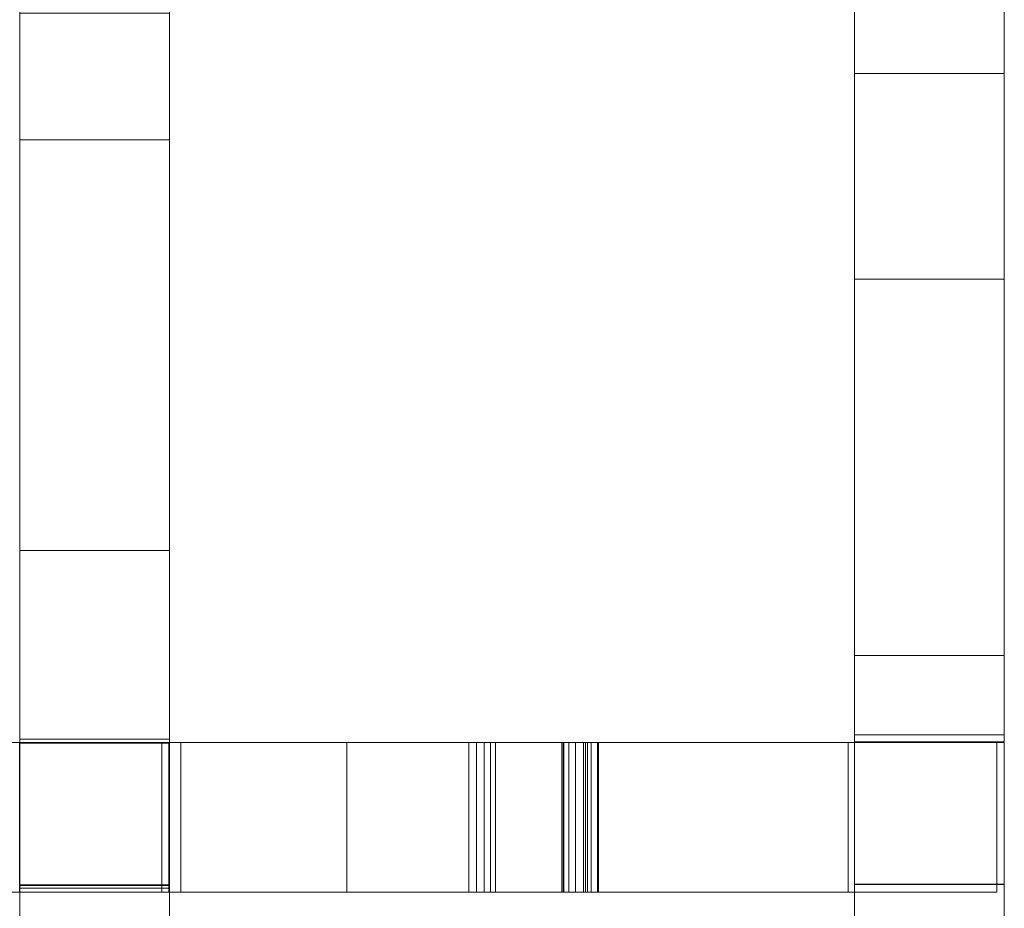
# Model space of a CAD drawing. Header units: millimetres. Extents: x -211 to 218, y -248 to 286.
# Tile 65 of 214: x 168 to 208, y -74 to -38. Entities that reach past the tile are written whole.
import ezdxf

# ---------------------------------------------------------------- set-up
doc = ezdxf.new("R2010")
doc.units = ezdxf.units.MM
doc.header["$LTSCALE"] = 25.4
doc.layers.add('None', color=7, linetype='Continuous', lineweight=9)

msp = doc.modelspace()

# ---------------------------------------------------------------- linework, layer by layer
at = {"layer": 'None', "color": 7, "linetype": 'Continuous', "lineweight": 9}
for points, invisible_edges in [([(174.176, -67.095, 4.018), (174.176, 78.7, 17.342), (174.176, 74.795, 17.058)], 9), ([(174.176, 78.7, 17.342), (174.176, -67.095, 4.018), (174.176, -37.739, 1.363)], 11), ([(174.176, 74.795, 17.058), (174.176, 69.979, 16.909), (174.176, -67.095, 4.018)], 10), ([(174.176, 69.979, 16.909), (174.176, -172.261, 11.813), (174.176, -142.908, 9.221), (174.176, -137.208, 9.236)], 11), ([(174.176, -137.208, 9.236), (174.176, -107.85, 6.623), (174.176, -102.15, 6.638), (174.176, 69.979, 16.909)], 13), ([(174.176, -102.15, 6.638), (174.176, -72.795, 4.004), (174.176, -67.095, 4.018), (174.176, 69.979, 16.909)], 13), ([(174.176, -177.961, 11.798), (174.176, -172.261, 11.813), (174.176, 69.979, 16.909), (174.176, 63.575, 16.87)], 10), ([(174.176, -177.961, 11.798), (174.176, 63.575, 16.87), (174.176, 58.046, 16.994)], 9), ([(174.176, -177.961, 11.798), (174.176, 58.046, 16.994), (174.176, 51.231, 17.159)], 9), ([(174.176, -177.961, 11.798), (174.176, 51.231, 17.159), (174.176, 45.362, 17.298), (174.176, 40.2, 17.414)], 9), ([(174.176, 40.2, 17.414), (174.176, 35.744, 17.509), (174.176, -177.961, 11.798)], 10), ([(174.176, 35.744, 17.509), (174.176, 31.995, 17.58), (174.176, -177.961, 11.798)], 10), ([(174.176, 31.995, 17.58), (174.176, 25.615, 17.716), (174.176, -177.961, 11.798)], 10), ([(174.176, -177.961, 11.798), (174.176, 25.615, 17.716), (174.176, 17.794, 17.923)], 9), ([(174.176, 17.794, 17.923), (174.176, 8.535, 18.198), (174.176, -177.961, 11.798)], 10), ([(174.176, -177.961, 11.798), (174.176, 8.535, 18.198), (174.176, -2.166, 18.546)], 9), ([(174.176, -2.166, 18.546), (174.176, -14.306, 18.961), (174.176, -177.961, 11.798)], 10), ([(174.176, -177.961, 11.798), (174.176, -14.306, 18.961), (174.176, -27.885, 19.446)], 9), ([(168.176, -32.039, 1.378), (168.176, -37.739, 1.363), (168.176, -42.906, 20.003), (168.176, -27.885, 19.446)], 10), ([(174.176, -177.961, 11.798), (174.176, -27.885, 19.446), (174.176, -42.906, 20.003)], 9), ([(201.613, -35.115, 4.979), (201.613, -32.467, 0.898), (201.613, -34.622, -0.501), (201.613, -40.254, -0.338)], 11), ([(207.613, -40.254, -0.338), (207.613, -34.622, -0.501), (207.613, -32.467, 0.898), (207.613, -35.115, 4.979)], 14), ([(201.613, -37.71, 19.007), (201.613, -44.252, 19.063), (201.613, -33.081, 26.31)], 11), ([(201.613, -33.081, 26.31), (201.613, -44.252, 19.063), (201.613, -45.9, 21.604), (201.613, -38.642, 26.313)], 7), ([(207.613, -38.642, 26.313), (207.613, -33.081, 26.31), (201.613, -33.081, 26.31), (201.613, -38.642, 26.313)], 10), ([(207.613, -33.081, 26.31), (207.613, -44.252, 19.063), (207.613, -37.71, 19.007)], 11), ([(207.613, -38.642, 26.313), (207.613, -45.9, 21.604), (207.613, -44.252, 19.063), (207.613, -33.081, 26.31)], 7), ([(207.613, -34.622, -0.501), (207.613, -40.254, -0.338), (201.613, -40.254, -0.338), (201.613, -34.622, -0.501)], 8), ([(201.613, -37.688, 9.044), (201.613, -35.115, 4.979), (201.613, -38.184, 9.71)], 11), ([(201.613, -52.976, 0.114), (201.613, -38.184, 9.71), (201.613, -35.115, 4.979), (201.613, -43.151, -0.235)], 7), ([(201.613, -40.254, -0.338), (201.613, -43.151, -0.235), (201.613, -35.115, 4.979)], 10), ([(207.613, -35.115, 4.979), (207.613, -43.151, -0.235), (207.613, -40.254, -0.338)], 9), ([(207.613, -38.184, 9.71), (207.613, -35.115, 4.979), (207.613, -37.688, 9.044)], 11), ([(207.613, -43.151, -0.235), (207.613, -35.115, 4.979), (207.613, -38.184, 9.71), (207.613, -52.976, 0.114)], 7), ([(168.176, -66.937, -6.898), (168.176, -67.095, 4.018), (168.176, -42.906, 20.003), (168.176, -37.739, 1.363)], 15), ([(168.176, -37.739, 1.363), (168.176, -37.841, -9.078), (168.176, -66.937, -6.898)], 9), ([(174.176, -37.739, 1.363), (174.176, -67.095, 4.018), (174.176, -66.937, -6.898), (174.176, -37.841, -9.078)], 11), ([(201.613, -38.184, 9.71), (201.613, -37.69, 10.031), (201.613, -37.688, 9.044)], 9), ([(201.613, -37.71, 19.007), (201.613, -37.69, 10.031), (201.613, -38.184, 9.71), (201.613, -44.252, 19.063)], 14), ([(207.613, -37.688, 9.044), (207.613, -37.69, 10.031), (207.613, -38.184, 9.71)], 10), ([(207.613, -44.252, 19.063), (207.613, -38.184, 9.71), (207.613, -37.69, 10.031), (207.613, -37.71, 19.007)], 11), ([(201.613, -38.184, 9.71), (201.613, -43.293, 12.555), (201.613, -42.962, 12.663)], 9), ([(201.613, -38.184, 9.71), (201.613, -42.146, 13.3), (201.613, -41.961, 13.595)], 9), ([(201.613, -38.184, 9.71), (201.613, -42.654, 12.826), (201.613, -42.379, 13.041)], 9), ([(201.613, -38.184, 9.71), (201.613, -52.976, 0.114), (201.613, -43.639, 12.507), (201.613, -43.293, 12.555)], 11), ([(201.613, -42.379, 13.041), (201.613, -42.146, 13.3), (201.613, -38.184, 9.71)], 10), ([(201.613, -38.184, 9.71), (201.613, -41.83, 13.918), (201.613, -41.758, 14.259)], 9), ([(201.613, -42.962, 12.663), (201.613, -42.654, 12.826), (201.613, -38.184, 9.71)], 10), ([(201.613, -41.961, 13.595), (201.613, -41.83, 13.918), (201.613, -38.184, 9.71)], 10), ([(201.613, -38.184, 9.71), (201.613, -41.901, 15.285), (201.613, -42.065, 15.592)], 9), ([(201.613, -42.065, 15.592), (201.613, -44.252, 19.063), (201.613, -38.184, 9.71)], 11), ([(201.613, -38.184, 9.71), (201.613, -41.745, 14.608), (201.613, -41.794, 14.953)], 9), ([(201.613, -41.758, 14.259), (201.613, -41.745, 14.608), (201.613, -38.184, 9.71)], 10), ([(201.613, -41.794, 14.953), (201.613, -41.901, 15.285), (201.613, -38.184, 9.71)], 10), ([(207.613, -38.184, 9.71), (207.613, -42.654, 12.826), (207.613, -42.962, 12.663)], 9), ([(207.613, -38.184, 9.71), (207.613, -42.146, 13.3), (207.613, -42.379, 13.041)], 9), ([(207.613, -38.184, 9.71), (207.613, -41.83, 13.918), (207.613, -41.961, 13.595)], 9), ([(207.613, -38.184, 9.71), (207.613, -44.252, 19.063), (207.613, -42.065, 15.592)], 11), ([(207.613, -42.962, 12.663), (207.613, -43.293, 12.555), (207.613, -38.184, 9.71)], 10), ([(207.613, -41.961, 13.595), (207.613, -42.146, 13.3), (207.613, -38.184, 9.71)], 10), ([(207.613, -42.379, 13.041), (207.613, -42.654, 12.826), (207.613, -38.184, 9.71)], 10), ([(207.613, -38.184, 9.71), (207.613, -41.745, 14.608), (207.613, -41.758, 14.259)], 9), ([(207.613, -41.758, 14.259), (207.613, -41.83, 13.918), (207.613, -38.184, 9.71)], 10), ([(207.613, -38.184, 9.71), (207.613, -41.901, 15.285), (207.613, -41.794, 14.953)], 9), ([(207.613, -41.794, 14.953), (207.613, -41.745, 14.608), (207.613, -38.184, 9.71)], 10), ([(207.613, -42.065, 15.592), (207.613, -41.901, 15.285), (207.613, -38.184, 9.71)], 10), ([(207.613, -43.293, 12.555), (207.613, -43.639, 12.507), (207.613, -52.976, 0.114), (207.613, -38.184, 9.71)], 14), ([(201.613, -48.494, 26.317), (201.613, -38.642, 26.313), (201.613, -45.9, 21.604)], 10), ([(201.613, -38.642, 26.313), (201.613, -48.494, 26.317), (207.613, -48.494, 26.317), (207.613, -38.642, 26.313)], 8), ([(207.613, -45.9, 21.604), (207.613, -38.642, 26.313), (207.613, -48.494, 26.317)], 9), ([(201.613, -43.151, -0.235), (201.613, -40.254, -0.338), (207.613, -40.254, -0.338), (207.613, -43.151, -0.235)], 8), ([(201.613, -41.745, 14.608), (207.613, -41.745, 14.608), (207.613, -41.794, 14.953), (201.613, -41.794, 14.953)], 5), ([(201.613, -41.758, 14.259), (207.613, -41.758, 14.259), (207.613, -41.745, 14.608), (201.613, -41.745, 14.608)], 5), ([(201.613, -41.83, 13.918), (207.613, -41.83, 13.918), (207.613, -41.758, 14.259), (201.613, -41.758, 14.259)], 5), ([(201.613, -41.794, 14.953), (207.613, -41.794, 14.953), (207.613, -41.901, 15.285), (201.613, -41.901, 15.285)], 5), ([(201.613, -41.961, 13.595), (207.613, -41.961, 13.595), (207.613, -41.83, 13.918), (201.613, -41.83, 13.918)], 5), ([(201.613, -41.901, 15.285), (207.613, -41.901, 15.285), (207.613, -42.065, 15.592), (201.613, -42.065, 15.592)], 5), ([(201.613, -42.146, 13.3), (207.613, -42.146, 13.3), (207.613, -41.961, 13.595), (201.613, -41.961, 13.595)], 5), ([(201.613, -42.065, 15.592), (201.613, -42.279, 15.867), (201.613, -44.252, 19.063)], 10), ([(201.613, -42.065, 15.592), (207.613, -42.065, 15.592), (207.613, -42.279, 15.867), (201.613, -42.279, 15.867)], 5), ([(201.613, -42.379, 13.041), (207.613, -42.379, 13.041), (207.613, -42.146, 13.3), (201.613, -42.146, 13.3)], 5), ([(207.613, -44.252, 19.063), (207.613, -42.279, 15.867), (207.613, -42.065, 15.592)], 9), ([(201.613, -44.252, 19.063), (201.613, -42.279, 15.867), (201.613, -42.538, 16.101)], 9), ([(201.613, -42.279, 15.867), (207.613, -42.279, 15.867), (207.613, -42.538, 16.101), (201.613, -42.538, 16.101)], 5), ([(201.613, -42.654, 12.826), (207.613, -42.654, 12.826), (207.613, -42.379, 13.041), (201.613, -42.379, 13.041)], 5), ([(201.613, -44.252, 19.063), (201.613, -42.538, 16.101), (201.613, -42.834, 16.285)], 9), ([(201.613, -42.538, 16.101), (207.613, -42.538, 16.101), (207.613, -42.834, 16.285), (201.613, -42.834, 16.285)], 5), ([(207.613, -42.538, 16.101), (207.613, -42.279, 15.867), (207.613, -44.252, 19.063)], 10), ([(207.613, -42.834, 16.285), (207.613, -42.538, 16.101), (207.613, -44.252, 19.063)], 10), ([(168.176, -59.364, 20.629), (168.176, -42.906, 20.003), (168.176, -67.095, 4.018)], 10), ([(174.176, -177.961, 11.798), (174.176, -42.906, 20.003), (174.176, -59.364, 20.629)], 9), ([(201.613, -42.962, 12.663), (207.613, -42.962, 12.663), (207.613, -42.654, 12.826), (201.613, -42.654, 12.826)], 5), ([(201.613, -42.834, 16.285), (201.613, -43.157, 16.416), (201.613, -44.252, 19.063)], 10), ([(201.613, -42.834, 16.285), (207.613, -42.834, 16.285), (207.613, -43.157, 16.416), (201.613, -43.157, 16.416)], 5), ([(201.613, -43.293, 12.555), (207.613, -43.293, 12.555), (207.613, -42.962, 12.663), (201.613, -42.962, 12.663)], 5), ([(207.613, -44.252, 19.063), (207.613, -43.157, 16.416), (207.613, -42.834, 16.285)], 9), ([(207.613, -43.151, -0.235), (207.613, -52.976, 0.114), (201.613, -52.976, 0.114), (201.613, -43.151, -0.235)], 10), ([(201.613, -44.252, 19.063), (201.613, -43.157, 16.416), (201.613, -43.498, 16.489)], 9), ([(201.613, -43.157, 16.416), (207.613, -43.157, 16.416), (207.613, -43.498, 16.489), (201.613, -43.498, 16.489)], 5), ([(201.613, -43.639, 12.507), (207.613, -43.639, 12.507), (207.613, -43.293, 12.555), (201.613, -43.293, 12.555)], 5), ([(207.613, -43.498, 16.489), (207.613, -43.157, 16.416), (207.613, -44.252, 19.063)], 10), ([(201.613, -43.498, 16.489), (201.613, -43.846, 16.501), (201.613, -44.252, 19.063)], 10), ([(201.613, -43.498, 16.489), (207.613, -43.498, 16.489), (207.613, -43.846, 16.501), (201.613, -43.846, 16.501)], 5), ([(201.613, -43.987, 12.519), (201.613, -43.639, 12.507), (201.613, -52.976, 0.114)], 10), ([(201.613, -43.987, 12.519), (207.613, -43.987, 12.519), (207.613, -43.639, 12.507), (201.613, -43.639, 12.507)], 5), ([(207.613, -44.252, 19.063), (207.613, -43.846, 16.501), (207.613, -43.498, 16.489)], 9), ([(207.613, -52.976, 0.114), (207.613, -43.639, 12.507), (207.613, -43.987, 12.519)], 9), ([(201.613, -44.252, 19.063), (201.613, -43.846, 16.501), (201.613, -44.192, 16.453)], 9), ([(201.613, -43.846, 16.501), (207.613, -43.846, 16.501), (207.613, -44.192, 16.453), (201.613, -44.192, 16.453)], 5), ([(201.613, -52.976, 0.114), (201.613, -44.328, 12.592), (201.613, -43.987, 12.519)], 9), ([(201.613, -44.328, 12.592), (207.613, -44.328, 12.592), (207.613, -43.987, 12.519), (201.613, -43.987, 12.519)], 5), ([(207.613, -44.192, 16.453), (207.613, -43.846, 16.501), (207.613, -44.252, 19.063)], 10), ([(207.613, -43.987, 12.519), (207.613, -44.328, 12.592), (207.613, -52.976, 0.114)], 10), ([(201.613, -44.252, 19.063), (201.613, -44.192, 16.453), (201.613, -44.523, 16.345)], 9), ([(201.613, -44.192, 16.453), (207.613, -44.192, 16.453), (207.613, -44.523, 16.345), (201.613, -44.523, 16.345)], 5), ([(201.613, -44.252, 19.063), (201.613, -44.831, 16.182), (201.613, -45.106, 15.967)], 9), ([(201.613, -45.106, 15.967), (201.613, -45.339, 15.708), (201.613, -59.923, 8.896), (201.613, -44.252, 19.063)], 14), ([(201.613, -44.523, 16.345), (201.613, -44.831, 16.182), (201.613, -44.252, 19.063)], 10), ([(201.613, -44.252, 19.063), (201.613, -59.923, 8.896), (201.613, -61.571, 11.437), (201.613, -45.9, 21.604)], 15), ([(201.613, -52.976, 0.114), (201.613, -44.651, 12.722), (201.613, -44.328, 12.592)], 9), ([(201.613, -44.651, 12.722), (207.613, -44.651, 12.722), (207.613, -44.328, 12.592), (201.613, -44.328, 12.592)], 5), ([(201.613, -44.523, 16.345), (207.613, -44.523, 16.345), (207.613, -44.831, 16.182), (201.613, -44.831, 16.182)], 5), ([(207.613, -44.523, 16.345), (207.613, -44.192, 16.453), (207.613, -44.252, 19.063)], 10), ([(207.613, -44.252, 19.063), (207.613, -44.831, 16.182), (207.613, -44.523, 16.345)], 9), ([(207.613, -44.252, 19.063), (207.613, -59.923, 8.896), (207.613, -45.339, 15.708), (207.613, -45.106, 15.967)], 11), ([(207.613, -45.106, 15.967), (207.613, -44.831, 16.182), (207.613, -44.252, 19.063)], 10), ([(207.613, -45.9, 21.604), (207.613, -61.571, 11.437), (207.613, -59.923, 8.896), (207.613, -44.252, 19.063)], 15), ([(207.613, -44.328, 12.592), (207.613, -44.651, 12.722), (207.613, -52.976, 0.114)], 10), ([(201.613, -52.976, 0.114), (201.613, -54.254, 0.159), (201.613, -44.947, 12.907), (201.613, -44.651, 12.722)], 10), ([(201.613, -44.947, 12.907), (207.613, -44.947, 12.907), (207.613, -44.651, 12.722), (201.613, -44.651, 12.722)], 5), ([(201.613, -44.831, 16.182), (207.613, -44.831, 16.182), (207.613, -45.106, 15.967), (201.613, -45.106, 15.967)], 5), ([(201.613, -45.206, 13.141), (201.613, -44.947, 12.907), (201.613, -54.254, 0.159)], 10), ([(201.613, -45.206, 13.141), (207.613, -45.206, 13.141), (207.613, -44.947, 12.907), (201.613, -44.947, 12.907)], 5), ([(207.613, -44.651, 12.722), (207.613, -44.947, 12.907), (207.613, -54.254, 0.159), (207.613, -52.976, 0.114)], 10), ([(207.613, -54.254, 0.159), (207.613, -44.947, 12.907), (207.613, -45.206, 13.141)], 9), ([(201.613, -45.106, 15.967), (207.613, -45.106, 15.967), (207.613, -45.339, 15.708), (201.613, -45.339, 15.708)], 5), ([(201.613, -54.254, 0.159), (201.613, -59.923, 8.896), (201.613, -45.42, 13.415), (201.613, -45.206, 13.141)], 11), ([(201.613, -45.42, 13.415), (207.613, -45.42, 13.415), (207.613, -45.206, 13.141), (201.613, -45.206, 13.141)], 5), ([(201.613, -59.923, 8.896), (201.613, -45.339, 15.708), (201.613, -45.524, 15.413)], 9), ([(201.613, -45.339, 15.708), (207.613, -45.339, 15.708), (207.613, -45.524, 15.413), (201.613, -45.524, 15.413)], 5), ([(207.613, -45.206, 13.141), (207.613, -45.42, 13.415), (207.613, -59.923, 8.896), (207.613, -54.254, 0.159)], 14), ([(207.613, -45.524, 15.413), (207.613, -45.339, 15.708), (207.613, -59.923, 8.896)], 10), ([(201.613, -45.584, 13.723), (201.613, -45.42, 13.415), (201.613, -59.923, 8.896)], 10), ([(201.613, -45.584, 13.723), (207.613, -45.584, 13.723), (207.613, -45.42, 13.415), (201.613, -45.42, 13.415)], 5), ([(201.613, -45.524, 15.413), (201.613, -45.655, 15.089), (201.613, -59.923, 8.896)], 10), ([(201.613, -45.524, 15.413), (207.613, -45.524, 15.413), (207.613, -45.655, 15.089), (201.613, -45.655, 15.089)], 5), ([(201.613, -45.691, 14.055), (201.613, -45.584, 13.723), (201.613, -59.923, 8.896)], 10), ([(201.613, -45.691, 14.055), (207.613, -45.691, 14.055), (207.613, -45.584, 13.723), (201.613, -45.584, 13.723)], 5), ([(201.613, -59.923, 8.896), (201.613, -45.655, 15.089), (201.613, -45.727, 14.748)], 9), ([(201.613, -45.655, 15.089), (207.613, -45.655, 15.089), (207.613, -45.727, 14.748), (201.613, -45.727, 14.748)], 5), ([(201.613, -59.923, 8.896), (201.613, -45.74, 14.4), (201.613, -45.691, 14.055)], 9), ([(201.613, -45.74, 14.4), (207.613, -45.74, 14.4), (207.613, -45.691, 14.055), (201.613, -45.691, 14.055)], 5), ([(201.613, -45.727, 14.748), (201.613, -45.74, 14.4), (201.613, -59.923, 8.896)], 10), ([(201.613, -45.727, 14.748), (207.613, -45.727, 14.748), (207.613, -45.74, 14.4), (201.613, -45.74, 14.4)], 5), ([(207.613, -59.923, 8.896), (207.613, -45.42, 13.415), (207.613, -45.584, 13.723)], 9), ([(207.613, -59.923, 8.896), (207.613, -45.655, 15.089), (207.613, -45.524, 15.413)], 9), ([(207.613, -59.923, 8.896), (207.613, -45.584, 13.723), (207.613, -45.691, 14.055)], 9), ([(207.613, -45.727, 14.748), (207.613, -45.655, 15.089), (207.613, -59.923, 8.896)], 10), ([(207.613, -45.691, 14.055), (207.613, -45.74, 14.4), (207.613, -59.923, 8.896)], 10), ([(207.613, -59.923, 8.896), (207.613, -45.74, 14.4), (207.613, -45.727, 14.748)], 9), ([(201.613, -45.9, 21.604), (201.613, -59.369, 13.336), (201.613, -59.184, 13.632)], 9), ([(201.613, -45.9, 21.604), (201.613, -59.603, 13.077), (201.613, -59.369, 13.336)], 9), ([(201.613, -45.9, 21.604), (201.613, -61.571, 11.437), (201.613, -59.877, 12.863), (201.613, -59.603, 13.077)], 11), ([(201.613, -45.9, 21.604), (201.613, -59.125, 15.321), (201.613, -59.288, 15.629)], 9), ([(201.613, -45.9, 21.604), (201.613, -58.969, 14.644), (201.613, -59.017, 14.99)], 9), ([(201.613, -45.9, 21.604), (201.613, -59.054, 13.955), (201.613, -58.981, 14.296)], 9), ([(201.613, -59.288, 15.629), (201.613, -59.503, 15.904), (201.613, -48.96, 26.319), (201.613, -45.9, 21.604)], 14), ([(201.613, -58.981, 14.296), (201.613, -58.969, 14.644), (201.613, -45.9, 21.604)], 10), ([(201.613, -59.184, 13.632), (201.613, -59.054, 13.955), (201.613, -45.9, 21.604)], 10), ([(201.613, -59.017, 14.99), (201.613, -59.125, 15.321), (201.613, -45.9, 21.604)], 10), ([(201.613, -45.9, 21.604), (201.613, -48.96, 26.319), (201.613, -48.494, 26.317)], 9), ([(207.613, -45.9, 21.604), (207.613, -59.054, 13.955), (207.613, -59.184, 13.632)], 9), ([(207.613, -45.9, 21.604), (207.613, -48.96, 26.319), (207.613, -59.503, 15.904), (207.613, -59.288, 15.629)], 11), ([(207.613, -59.184, 13.632), (207.613, -59.369, 13.336), (207.613, -45.9, 21.604)], 10), ([(207.613, -59.369, 13.336), (207.613, -59.603, 13.077), (207.613, -45.9, 21.604)], 10), ([(207.613, -59.603, 13.077), (207.613, -59.877, 12.863), (207.613, -61.571, 11.437), (207.613, -45.9, 21.604)], 14), ([(207.613, -45.9, 21.604), (207.613, -58.969, 14.644), (207.613, -58.981, 14.296)], 9), ([(207.613, -45.9, 21.604), (207.613, -59.125, 15.321), (207.613, -59.017, 14.99)], 9), ([(207.613, -59.017, 14.99), (207.613, -58.969, 14.644), (207.613, -45.9, 21.604)], 10), ([(207.613, -58.981, 14.296), (207.613, -59.054, 13.955), (207.613, -45.9, 21.604)], 10), ([(207.613, -59.288, 15.629), (207.613, -59.125, 15.321), (207.613, -45.9, 21.604)], 10), ([(207.613, -48.494, 26.317), (207.613, -48.96, 26.319), (207.613, -45.9, 21.604)], 10), ([(207.613, -48.96, 26.319), (207.613, -48.494, 26.317), (201.613, -48.494, 26.317), (201.613, -48.96, 26.319)], 8), ([(201.613, -51.694, 26.329), (201.613, -48.96, 26.319), (201.613, -59.503, 15.904), (201.613, -59.762, 16.137)], 10), ([(207.613, -51.694, 26.329), (207.613, -48.96, 26.319), (201.613, -48.96, 26.319), (201.613, -51.694, 26.329)], 10), ([(207.613, -59.762, 16.137), (207.613, -59.503, 15.904), (207.613, -48.96, 26.319), (207.613, -51.694, 26.329)], 10), ([(201.613, -51.694, 26.329), (201.613, -61.07, 16.538), (201.613, -61.415, 16.49)], 9), ([(201.613, -61.415, 16.49), (201.613, -61.747, 16.382), (201.613, -65.445, 17.407), (201.613, -51.694, 26.329)], 14), ([(201.613, -51.694, 26.329), (201.613, -60.057, 16.322), (201.613, -60.38, 16.453)], 9), ([(201.613, -59.762, 16.137), (201.613, -60.057, 16.322), (201.613, -51.694, 26.329)], 10), ([(201.613, -60.38, 16.453), (201.613, -60.721, 16.526), (201.613, -51.694, 26.329)], 10), ([(201.613, -60.721, 16.526), (201.613, -61.07, 16.538), (201.613, -51.694, 26.329)], 10), ([(201.613, -66.758, 26.383), (201.613, -51.694, 26.329), (201.613, -65.445, 17.407)], 10), ([(201.613, -51.694, 26.329), (201.613, -66.758, 26.383), (207.613, -66.758, 26.383), (207.613, -51.694, 26.329)], 8), ([(207.613, -51.694, 26.329), (207.613, -60.057, 16.322), (207.613, -59.762, 16.137)], 9), ([(207.613, -51.694, 26.329), (207.613, -60.721, 16.526), (207.613, -60.38, 16.453)], 9), ([(207.613, -51.694, 26.329), (207.613, -65.445, 17.407), (207.613, -61.747, 16.382), (207.613, -61.415, 16.49)], 11), ([(207.613, -60.38, 16.453), (207.613, -60.057, 16.322), (207.613, -51.694, 26.329)], 10), ([(207.613, -61.415, 16.49), (207.613, -61.07, 16.538), (207.613, -51.694, 26.329)], 10), ([(207.613, -61.07, 16.538), (207.613, -60.721, 16.526), (207.613, -51.694, 26.329)], 10), ([(207.613, -65.445, 17.407), (207.613, -51.694, 26.329), (207.613, -66.758, 26.383)], 9), ([(207.613, -52.976, 0.114), (207.613, -54.254, 0.159), (201.613, -54.254, 0.159), (201.613, -52.976, 0.114)], 10), ([(201.613, -59.923, 8.896), (201.613, -54.254, 0.159), (201.613, -63.576, 0.49)], 9), ([(207.613, -54.254, 0.159), (207.613, -63.576, 0.49), (201.613, -63.576, 0.49), (201.613, -54.254, 0.159)], 8), ([(207.613, -63.576, 0.49), (207.613, -54.254, 0.159), (207.613, -59.923, 8.896)], 10), ([(201.613, -58.969, 14.644), (207.613, -58.969, 14.644), (207.613, -59.017, 14.99), (201.613, -59.017, 14.99)], 5), ([(201.613, -58.981, 14.296), (207.613, -58.981, 14.296), (207.613, -58.969, 14.644), (201.613, -58.969, 14.644)], 5), ([(201.613, -59.054, 13.955), (207.613, -59.054, 13.955), (207.613, -58.981, 14.296), (201.613, -58.981, 14.296)], 5), ([(201.613, -59.017, 14.99), (207.613, -59.017, 14.99), (207.613, -59.125, 15.321), (201.613, -59.125, 15.321)], 5), ([(201.613, -59.184, 13.632), (207.613, -59.184, 13.632), (207.613, -59.054, 13.955), (201.613, -59.054, 13.955)], 5), ([(201.613, -59.125, 15.321), (207.613, -59.125, 15.321), (207.613, -59.288, 15.629), (201.613, -59.288, 15.629)], 5), ([(168.176, -76.239, 21.277), (168.176, -59.364, 20.629), (168.176, -67.095, 4.018), (168.176, -72.795, 4.004)], 10), ([(174.176, -177.961, 11.798), (174.176, -59.364, 20.629), (174.176, -76.239, 21.277)], 9), ([(201.613, -59.369, 13.336), (207.613, -59.369, 13.336), (207.613, -59.184, 13.632), (201.613, -59.184, 13.632)], 5), ([(201.613, -59.288, 15.629), (207.613, -59.288, 15.629), (207.613, -59.503, 15.904), (201.613, -59.503, 15.904)], 5), ([(201.613, -59.603, 13.077), (207.613, -59.603, 13.077), (207.613, -59.369, 13.336), (201.613, -59.369, 13.336)], 5), ([(201.613, -59.503, 15.904), (207.613, -59.503, 15.904), (207.613, -59.762, 16.137), (201.613, -59.762, 16.137)], 5), ([(201.613, -59.877, 12.863), (207.613, -59.877, 12.863), (207.613, -59.603, 13.077), (201.613, -59.603, 13.077)], 5), ([(201.613, -59.762, 16.137), (207.613, -59.762, 16.137), (207.613, -60.057, 16.322), (201.613, -60.057, 16.322)], 5), ([(201.613, -60.185, 12.699), (201.613, -59.877, 12.863), (201.613, -61.571, 11.437)], 10), ([(201.613, -60.185, 12.699), (207.613, -60.185, 12.699), (207.613, -59.877, 12.863), (201.613, -59.877, 12.863)], 5), ([(201.613, -63.576, 0.49), (201.613, -67.209, 0.601), (201.613, -68.838, 3.112), (201.613, -59.923, 8.896)], 14), ([(201.613, -59.923, 8.896), (201.613, -68.838, 3.112), (201.613, -70.486, 5.652), (201.613, -61.571, 11.437)], 15), ([(207.613, -61.571, 11.437), (207.613, -59.877, 12.863), (207.613, -60.185, 12.699)], 9), ([(207.613, -59.923, 8.896), (207.613, -68.838, 3.112), (207.613, -67.209, 0.601), (207.613, -63.576, 0.49)], 11), ([(207.613, -61.571, 11.437), (207.613, -70.486, 5.652), (207.613, -68.838, 3.112), (207.613, -59.923, 8.896)], 15), ([(201.613, -60.057, 16.322), (207.613, -60.057, 16.322), (207.613, -60.38, 16.453), (201.613, -60.38, 16.453)], 5), ([(201.613, -61.571, 11.437), (201.613, -60.517, 12.592), (201.613, -60.185, 12.699)], 9), ([(201.613, -60.517, 12.592), (207.613, -60.517, 12.592), (207.613, -60.185, 12.699), (201.613, -60.185, 12.699)], 5), ([(207.613, -60.185, 12.699), (207.613, -60.517, 12.592), (207.613, -61.571, 11.437)], 10), ([(201.613, -60.38, 16.453), (207.613, -60.38, 16.453), (207.613, -60.721, 16.526), (201.613, -60.721, 16.526)], 5), ([(201.613, -60.862, 12.543), (201.613, -60.517, 12.592), (201.613, -61.571, 11.437)], 10), ([(201.613, -60.862, 12.543), (207.613, -60.862, 12.543), (207.613, -60.517, 12.592), (201.613, -60.517, 12.592)], 5), ([(201.613, -60.721, 16.526), (207.613, -60.721, 16.526), (207.613, -61.07, 16.538), (201.613, -61.07, 16.538)], 5), ([(207.613, -60.517, 12.592), (207.613, -60.862, 12.543), (207.613, -61.571, 11.437)], 10), ([(201.613, -61.571, 11.437), (201.613, -61.211, 12.556), (201.613, -60.862, 12.543)], 9), ([(201.613, -61.211, 12.556), (207.613, -61.211, 12.556), (207.613, -60.862, 12.543), (201.613, -60.862, 12.543)], 5), ([(201.613, -61.07, 16.538), (207.613, -61.07, 16.538), (207.613, -61.415, 16.49), (201.613, -61.415, 16.49)], 5), ([(207.613, -61.571, 11.437), (207.613, -60.862, 12.543), (207.613, -61.211, 12.556)], 9), ([(201.613, -61.552, 12.628), (201.613, -61.211, 12.556), (201.613, -61.571, 11.437)], 10), ([(201.613, -61.552, 12.628), (207.613, -61.552, 12.628), (207.613, -61.211, 12.556), (201.613, -61.211, 12.556)], 5), ([(201.613, -61.415, 16.49), (207.613, -61.415, 16.49), (207.613, -61.747, 16.382), (201.613, -61.747, 16.382)], 5), ([(207.613, -61.571, 11.437), (207.613, -61.211, 12.556), (207.613, -61.552, 12.628)], 9), ([(201.613, -61.571, 11.437), (201.613, -61.875, 12.759), (201.613, -61.552, 12.628)], 9), ([(201.613, -61.875, 12.759), (207.613, -61.875, 12.759), (207.613, -61.552, 12.628), (201.613, -61.552, 12.628)], 5), ([(201.613, -61.571, 11.437), (201.613, -62.429, 13.177), (201.613, -62.17, 12.944)], 9), ([(201.613, -61.571, 11.437), (201.613, -62.644, 13.452), (201.613, -62.429, 13.177)], 9), ([(201.613, -62.17, 12.944), (201.613, -61.875, 12.759), (201.613, -61.571, 11.437)], 10), ([(201.613, -62.644, 13.452), (201.613, -61.571, 11.437), (201.613, -65.445, 17.407)], 11), ([(201.613, -67.037, 9.522), (201.613, -61.571, 11.437), (201.613, -70.486, 5.652)], 11), ([(201.613, -67.037, 9.522), (201.613, -67.052, 16.365), (201.613, -65.445, 17.407), (201.613, -61.571, 11.437)], 14), ([(201.613, -65.445, 17.407), (201.613, -61.747, 16.382), (201.613, -62.055, 16.218)], 9), ([(201.613, -61.747, 16.382), (207.613, -61.747, 16.382), (207.613, -62.055, 16.218), (201.613, -62.055, 16.218)], 5), ([(201.613, -62.17, 12.944), (207.613, -62.17, 12.944), (207.613, -61.875, 12.759), (201.613, -61.875, 12.759)], 5), ([(207.613, -61.552, 12.628), (207.613, -61.875, 12.759), (207.613, -61.571, 11.437)], 10), ([(207.613, -61.571, 11.437), (207.613, -61.875, 12.759), (207.613, -62.17, 12.944)], 9), ([(207.613, -65.445, 17.407), (207.613, -61.571, 11.437), (207.613, -62.644, 13.452)], 11), ([(207.613, -62.17, 12.944), (207.613, -62.429, 13.177), (207.613, -61.571, 11.437)], 10), ([(207.613, -62.429, 13.177), (207.613, -62.644, 13.452), (207.613, -61.571, 11.437)], 10), ([(207.613, -70.486, 5.652), (207.613, -61.571, 11.437), (207.613, -67.037, 9.522)], 11), ([(207.613, -61.571, 11.437), (207.613, -65.445, 17.407), (207.613, -67.052, 16.365), (207.613, -67.037, 9.522)], 11), ([(207.613, -62.055, 16.218), (207.613, -61.747, 16.382), (207.613, -65.445, 17.407)], 10), ([(201.613, -62.055, 16.218), (201.613, -62.329, 16.004), (201.613, -65.445, 17.407)], 10), ([(201.613, -62.055, 16.218), (207.613, -62.055, 16.218), (207.613, -62.329, 16.004), (201.613, -62.329, 16.004)], 5), ([(201.613, -62.429, 13.177), (207.613, -62.429, 13.177), (207.613, -62.17, 12.944), (201.613, -62.17, 12.944)], 5), ([(207.613, -65.445, 17.407), (207.613, -62.329, 16.004), (207.613, -62.055, 16.218)], 9), ([(201.613, -65.445, 17.407), (201.613, -62.329, 16.004), (201.613, -62.563, 15.745)], 9), ([(201.613, -62.329, 16.004), (207.613, -62.329, 16.004), (207.613, -62.563, 15.745), (201.613, -62.563, 15.745)], 5), ([(201.613, -62.644, 13.452), (207.613, -62.644, 13.452), (207.613, -62.429, 13.177), (201.613, -62.429, 13.177)], 5), ([(201.613, -62.563, 15.745), (201.613, -62.748, 15.449), (201.613, -65.445, 17.407)], 10), ([(201.613, -62.563, 15.745), (207.613, -62.563, 15.745), (207.613, -62.748, 15.449), (201.613, -62.748, 15.449)], 5), ([(201.613, -65.445, 17.407), (201.613, -62.807, 13.76), (201.613, -62.644, 13.452)], 9), ([(201.613, -62.807, 13.76), (207.613, -62.807, 13.76), (207.613, -62.644, 13.452), (201.613, -62.644, 13.452)], 5), ([(207.613, -62.563, 15.745), (207.613, -62.329, 16.004), (207.613, -65.445, 17.407)], 10), ([(207.613, -65.445, 17.407), (207.613, -62.748, 15.449), (207.613, -62.563, 15.745)], 9), ([(207.613, -62.644, 13.452), (207.613, -62.807, 13.76), (207.613, -65.445, 17.407)], 10), ([(201.613, -62.748, 15.449), (201.613, -62.878, 15.126), (201.613, -65.445, 17.407)], 10), ([(201.613, -62.748, 15.449), (207.613, -62.748, 15.449), (207.613, -62.878, 15.126), (201.613, -62.878, 15.126)], 5), ([(201.613, -65.445, 17.407), (201.613, -62.915, 14.092), (201.613, -62.807, 13.76)], 9), ([(201.613, -62.915, 14.092), (207.613, -62.915, 14.092), (207.613, -62.807, 13.76), (201.613, -62.807, 13.76)], 5), ([(201.613, -65.445, 17.407), (201.613, -62.878, 15.126), (201.613, -62.951, 14.785)], 9), ([(201.613, -62.878, 15.126), (207.613, -62.878, 15.126), (207.613, -62.951, 14.785), (201.613, -62.951, 14.785)], 5), ([(201.613, -62.963, 14.437), (201.613, -62.915, 14.092), (201.613, -65.445, 17.407)], 10), ([(201.613, -62.963, 14.437), (207.613, -62.963, 14.437), (207.613, -62.915, 14.092), (201.613, -62.915, 14.092)], 5), ([(201.613, -65.445, 17.407), (201.613, -62.951, 14.785), (201.613, -62.963, 14.437)], 9), ([(201.613, -62.951, 14.785), (207.613, -62.951, 14.785), (207.613, -62.963, 14.437), (201.613, -62.963, 14.437)], 5), ([(207.613, -65.445, 17.407), (207.613, -62.878, 15.126), (207.613, -62.748, 15.449)], 9), ([(207.613, -62.807, 13.76), (207.613, -62.915, 14.092), (207.613, -65.445, 17.407)], 10), ([(207.613, -62.951, 14.785), (207.613, -62.878, 15.126), (207.613, -65.445, 17.407)], 10), ([(207.613, -65.445, 17.407), (207.613, -62.915, 14.092), (207.613, -62.963, 14.437)], 9), ([(207.613, -62.963, 14.437), (207.613, -62.951, 14.785), (207.613, -65.445, 17.407)], 10), ([(201.613, -67.209, 0.601), (201.613, -63.576, 0.49), (207.613, -63.576, 0.49), (207.613, -67.209, 0.601)], 8), ([(201.613, -65.445, 17.407), (201.613, -70.844, 25.73), (201.613, -69.837, 26.383), (201.613, -66.758, 26.383)], 11), ([(201.613, -65.445, 17.407), (201.613, -67.052, 16.365), (201.613, -67.059, 19.533)], 9), ([(201.613, -67.059, 19.533), (201.613, -70.844, 25.73), (201.613, -65.445, 17.407)], 11), ([(207.613, -65.445, 17.407), (207.613, -70.844, 25.73), (207.613, -67.059, 19.533)], 11), ([(207.613, -67.059, 19.533), (207.613, -67.052, 16.365), (207.613, -65.445, 17.407)], 10), ([(207.613, -66.758, 26.383), (207.613, -69.837, 26.383), (207.613, -70.844, 25.73), (207.613, -65.445, 17.407)], 14), ([(168.176, -66.937, -6.898), (168.176, -67.066, -6.888), (168.176, -67.095, 4.018)], 8), ([(174.176, -67.095, 4.018), (174.176, -67.066, -6.888), (174.176, -66.937, -6.898)], 8), ([(207.613, -69.837, 26.383), (207.613, -66.758, 26.383), (201.613, -66.758, 26.383), (201.613, -69.837, 26.383)], 8), ([(201.613, -70.486, 5.652), (201.613, -72.737, 9.509), (201.613, -67.037, 9.522)], 9), ([(201.613, -67.052, 16.365), (201.613, -67.037, 9.522), (207.613, -67.037, 9.522), (207.613, -67.052, 16.365)], 8), ([(207.613, -67.037, 9.522), (207.613, -72.737, 9.509), (207.613, -70.486, 5.652)], 10), ([(168.172, -67.059, 4.046), (173.872, -67.059, 4.046), (174.626, -67.059, -5.418), (166.668, -67.059, -7.049)], 10), ([(181.275, -67.059, -4.01), (173.872, -67.059, 4.046), (173.872, -67.059, 21.755), (174.149, -67.059, 21.794)], 9), ([(173.872, -67.059, 4.046), (181.275, -67.059, -4.01), (174.626, -67.059, -5.418)], 9), ([(174.149, -67.059, 21.794), (201.356, -67.059, 26.359), (201.356, -67.059, 19.533), (181.275, -67.059, -4.01)], 12), ([(181.275, -67.059, -4.01), (201.356, -67.059, 19.533), (191.067, -67.059, 3.643), (190.838, -67.059, 3.452)], 11), ([(186.161, -67.059, -2.927), (181.275, -67.059, -4.01), (190.838, -67.059, 3.452)], 10), ([(186.161, -67.059, -2.927), (190.838, -67.059, 3.452), (187.226, -67.059, -2.248)], 9), ([(186.474, -67.059, -2.851), (186.161, -67.059, -2.927), (187.226, -67.059, -2.248)], 10), ([(187.226, -67.059, -2.248), (187.03, -67.059, -2.501), (186.773, -67.059, -2.706), (186.474, -67.059, -2.851)], 8), ([(190.168, -67.059, -1.508), (189.969, -67.059, -1.209), (189.89, -67.059, -0.809), (189.944, -67.059, -0.504)], 8), ([(189.944, -67.059, -0.504), (190.433, -67.059, -1.704), (190.168, -67.059, -1.508)], 9), ([(189.944, -67.059, -0.504), (190.753, -67.059, -1.802), (190.433, -67.059, -1.704)], 9), ([(189.944, -67.059, -0.504), (201.356, -67.059, 0.555), (190.924, -67.059, -1.809), (190.753, -67.059, -1.802)], 9), ([(189.944, -67.059, -0.504), (191.315, -67.059, 3.256), (191.34, -67.059, 3.295), (201.356, -67.059, 0.555)], 12), ([(191.336, -67.059, 3.476), (191.067, -67.059, 3.643), (201.356, -67.059, 19.533), (201.356, -67.059, 9.543)], 14), ([(191.352, -67.059, 3.429), (191.336, -67.059, 3.476), (201.356, -67.059, 9.543), (201.356, -67.059, 0.555)], 10), ([(201.356, -67.059, 0.555), (191.34, -67.059, 3.295), (191.352, -67.059, 3.429)], 9), ([(201.356, -67.059, 19.533), (207.314, -67.059, 19.533), (207.314, -67.059, 9.543), (201.356, -67.059, 9.543)], 8), ([(207.613, -67.052, 16.365), (207.613, -67.059, 19.533), (201.613, -67.059, 19.533), (201.613, -67.052, 16.365)], 8), ([(201.613, -67.059, 19.533), (201.613, -72.759, 19.52), (201.613, -79.76, 19.946), (201.613, -70.844, 25.73)], 14), ([(201.613, -72.46, 0.762), (201.613, -68.838, 3.112), (201.613, -67.209, 0.601)], 3), ([(207.613, -67.209, 0.601), (207.613, -72.46, 0.762), (201.613, -72.46, 0.762), (201.613, -67.209, 0.601)], 10), ([(207.613, -70.844, 25.73), (207.613, -79.76, 19.946), (207.613, -72.759, 19.52), (207.613, -67.059, 19.533)], 11), ([(207.613, -67.209, 0.601), (207.613, -68.838, 3.112), (207.613, -72.46, 0.762)], 3), ([(201.613, -77.773, 0.925), (201.613, -70.486, 5.652), (201.613, -68.838, 3.112), (201.613, -72.46, 0.762)], 7), ([(207.613, -72.46, 0.762), (207.613, -68.838, 3.112), (207.613, -70.486, 5.652), (207.613, -77.773, 0.925)], 7), ([(201.613, -69.837, 26.383), (201.613, -70.844, 25.73), (201.613, -71.269, 26.384)], 3), ([(207.613, -71.269, 26.384), (207.613, -69.837, 26.383), (201.613, -69.837, 26.383), (201.613, -71.269, 26.384)], 10), ([(207.613, -71.269, 26.384), (207.613, -70.844, 25.73), (207.613, -69.837, 26.383)], 3), ([(201.613, -74.36, 11.623), (201.613, -70.486, 5.652), (201.613, -77.773, 0.925), (201.613, -89.078, 1.271)], 11), ([(201.613, -72.737, 9.509), (201.613, -70.486, 5.652), (201.613, -74.36, 11.623)], 11), ([(207.613, -74.36, 11.623), (207.613, -70.486, 5.652), (207.613, -72.737, 9.509)], 11), ([(207.613, -89.078, 1.271), (207.613, -77.773, 0.925), (207.613, -70.486, 5.652), (207.613, -74.36, 11.623)], 14), ([(201.613, -71.269, 26.384), (201.613, -70.844, 25.73), (201.613, -79.76, 19.946), (201.613, -83.937, 26.384)], 7), ([(207.613, -83.937, 26.384), (207.613, -79.76, 19.946), (207.613, -70.844, 25.73), (207.613, -71.269, 26.384)], 7), ([(207.613, -83.937, 26.384), (207.613, -71.269, 26.384), (201.613, -71.269, 26.384), (201.613, -83.937, 26.384)], 10), ([(207.613, -72.46, 0.762), (207.613, -77.773, 0.925), (201.613, -77.773, 0.925), (201.613, -72.46, 0.762)], 10), ([(168.176, -72.795, 4.004), (168.176, -72.768, -6.462), (168.176, -72.896, -6.452)], 8), ([(168.176, -72.795, 4.004), (168.176, -91.572, 21.863), (168.176, -76.239, 21.277)], 9), ([(168.176, -102.15, 6.638), (168.176, -91.572, 21.863), (168.176, -72.795, 4.004), (168.176, -72.896, -6.452)], 15), ([(168.176, -72.896, -6.452), (168.176, -101.991, -4.273), (168.176, -102.15, 6.638)], 10), ([(174.176, -72.896, -6.452), (174.176, -72.768, -6.462), (174.176, -72.795, 4.004)], 8), ([(174.176, -72.795, 4.004), (174.176, -102.15, 6.638), (174.176, -101.991, -4.273), (174.176, -72.896, -6.452)], 11), ([(201.613, -74.36, 11.623), (201.613, -72.744, 12.672), (201.613, -72.737, 9.509)], 9), ([(207.613, -72.744, 12.672), (207.613, -72.737, 9.509), (201.613, -72.737, 9.509), (201.613, -72.744, 12.672)], 8), ([(201.613, -72.759, 19.52), (201.613, -72.744, 12.672), (201.613, -74.36, 11.623), (201.613, -79.76, 19.946)], 14), ([(201.613, -72.744, 12.672), (201.613, -72.759, 19.52), (207.613, -72.759, 19.52), (207.613, -72.744, 12.672)], 8), ([(207.613, -72.737, 9.509), (207.613, -72.744, 12.672), (207.613, -74.36, 11.623)], 10), ([(207.613, -79.76, 19.946), (207.613, -74.36, 11.623), (207.613, -72.744, 12.672), (207.613, -72.759, 19.52)], 11), ([(166.668, -73.059, -7.049), (174.626, -73.059, -5.418), (173.872, -73.059, 4.046), (168.172, -73.059, 4.046)], 10), ([(173.872, -73.059, 21.755), (186.474, -73.059, -2.851), (186.773, -73.059, -2.706)], 9), ([(173.872, -73.059, 21.755), (186.161, -73.059, -2.927), (186.474, -73.059, -2.851)], 9), ([(186.773, -73.059, -2.706), (187.03, -73.059, -2.501), (187.226, -73.059, -2.248), (173.872, -73.059, 21.755)], 12), ([(173.872, -73.059, 21.755), (173.872, -73.059, 4.046), (181.275, -73.059, -4.01), (186.161, -73.059, -2.927)], 10), ([(187.226, -73.059, -2.248), (190.838, -73.059, 3.452), (173.872, -73.059, 21.755)], 10), ([(174.626, -73.059, -5.418), (181.275, -73.059, -4.01), (173.872, -73.059, 4.046)], 10), ([(190.838, -73.059, 3.452), (191.067, -73.059, 3.643), (174.149, -73.059, 21.794), (173.872, -73.059, 21.755)], 10), ([(201.356, -73.059, 9.543), (174.149, -73.059, 21.794), (191.067, -73.059, 3.643), (191.336, -73.059, 3.476)], 11), ([(174.149, -73.059, 21.794), (201.356, -73.059, 9.543), (201.356, -73.059, 19.533)], 11), ([(201.356, -73.059, 19.533), (201.356, -73.059, 26.359), (174.149, -73.059, 21.794)], 8), ([(189.944, -73.059, -0.504), (189.89, -73.059, -0.809), (189.969, -73.059, -1.209), (190.168, -73.059, -1.508)], 8), ([(190.168, -73.059, -1.508), (190.433, -73.059, -1.704), (189.944, -73.059, -0.504)], 10), ([(190.433, -73.059, -1.704), (190.753, -73.059, -1.802), (189.944, -73.059, -0.504)], 10), ([(201.356, -73.059, 0.555), (191.34, -73.059, 3.295), (191.315, -73.059, 3.256), (189.944, -73.059, -0.504)], 9), ([(190.753, -73.059, -1.802), (190.924, -73.059, -1.809), (201.356, -73.059, 0.555), (189.944, -73.059, -0.504)], 12), ([(201.356, -73.059, 0.555), (201.356, -73.059, 9.543), (191.336, -73.059, 3.476), (191.352, -73.059, 3.429)], 10), ([(191.352, -73.059, 3.429), (191.34, -73.059, 3.295), (201.356, -73.059, 0.555)], 10), ([(201.356, -73.059, 9.543), (207.314, -73.059, 9.543), (207.314, -73.059, 19.533), (201.356, -73.059, 19.533)], 8)]:
    msp.add_3dface(points, dxfattribs=dict(at, invisible_edges=invisible_edges))
for points in [[(174.176, -27.885, 19.446), (168.176, -27.885, 19.446), (168.176, -42.906, 20.003), (174.176, -42.906, 20.003)], [(174.176, -66.937, -6.898), (168.176, -66.937, -6.898), (168.176, -37.841, -9.078), (174.176, -37.841, -9.078)], [(174.176, -42.906, 20.003), (168.176, -42.906, 20.003), (168.176, -59.364, 20.629), (174.176, -59.364, 20.629)], [(174.176, -59.364, 20.629), (168.176, -59.364, 20.629), (168.176, -76.239, 21.277), (174.176, -76.239, 21.277)], [(174.176, -67.066, -6.888), (168.176, -67.066, -6.888), (168.176, -66.937, -6.898), (174.176, -66.937, -6.898)], [(207.613, -67.037, 9.522), (201.613, -67.037, 9.522), (201.613, -72.737, 9.509), (207.613, -72.737, 9.509)], [(174.626, -67.059, -5.418), (174.626, -73.059, -5.418), (166.668, -73.059, -7.049), (166.668, -67.059, -7.049)], [(168.172, -67.059, 4.046), (168.172, -73.059, 4.046), (173.872, -73.059, 4.046), (173.872, -67.059, 4.046)], [(174.176, -67.095, 4.018), (168.176, -67.095, 4.018), (168.176, -67.066, -6.888), (174.176, -67.066, -6.888)], [(174.176, -72.795, 4.004), (168.176, -72.795, 4.004), (168.176, -67.095, 4.018), (174.176, -67.095, 4.018)], [(173.872, -67.059, 4.046), (173.872, -73.059, 4.046), (173.872, -73.059, 21.755), (173.872, -67.059, 21.755)], [(173.872, -67.059, 21.755), (173.872, -73.059, 21.755), (174.149, -73.059, 21.794), (174.149, -67.059, 21.794)], [(174.149, -67.059, 21.794), (174.149, -73.059, 21.794), (201.356, -73.059, 26.359), (201.356, -67.059, 26.359)], [(181.275, -67.059, -4.01), (181.275, -73.059, -4.01), (174.626, -73.059, -5.418), (174.626, -67.059, -5.418)], [(186.161, -67.059, -2.927), (186.161, -73.059, -2.927), (181.275, -73.059, -4.01), (181.275, -67.059, -4.01)], [(186.474, -67.059, -2.851), (186.474, -73.059, -2.851), (186.161, -73.059, -2.927), (186.161, -67.059, -2.927)], [(186.773, -67.059, -2.706), (186.773, -73.059, -2.706), (186.474, -73.059, -2.851), (186.474, -67.059, -2.851)], [(187.03, -67.059, -2.501), (187.03, -73.059, -2.501), (186.773, -73.059, -2.706), (186.773, -67.059, -2.706)], [(187.226, -67.059, -2.248), (187.226, -73.059, -2.248), (187.03, -73.059, -2.501), (187.03, -67.059, -2.501)], [(190.838, -67.059, 3.452), (190.838, -73.059, 3.452), (187.226, -73.059, -2.248), (187.226, -67.059, -2.248)], [(189.969, -67.059, -1.209), (189.969, -73.059, -1.209), (189.89, -73.059, -0.809), (189.89, -67.059, -0.809)], [(189.89, -67.059, -0.809), (189.89, -73.059, -0.809), (189.944, -73.059, -0.504), (189.944, -67.059, -0.504)], [(189.944, -67.059, -0.504), (189.944, -73.059, -0.504), (191.315, -73.059, 3.256), (191.315, -67.059, 3.256)], [(190.168, -67.059, -1.508), (190.168, -73.059, -1.508), (189.969, -73.059, -1.209), (189.969, -67.059, -1.209)], [(190.433, -67.059, -1.704), (190.433, -73.059, -1.704), (190.168, -73.059, -1.508), (190.168, -67.059, -1.508)], [(190.753, -67.059, -1.802), (190.753, -73.059, -1.802), (190.433, -73.059, -1.704), (190.433, -67.059, -1.704)], [(190.924, -67.059, -1.809), (190.924, -73.059, -1.809), (190.753, -73.059, -1.802), (190.753, -67.059, -1.802)], [(191.067, -67.059, 3.643), (191.067, -73.059, 3.643), (190.838, -73.059, 3.452), (190.838, -67.059, 3.452)], [(201.356, -67.059, 0.555), (201.356, -73.059, 0.555), (190.924, -73.059, -1.809), (190.924, -67.059, -1.809)], [(191.336, -67.059, 3.476), (191.336, -73.059, 3.476), (191.067, -73.059, 3.643), (191.067, -67.059, 3.643)], [(191.315, -67.059, 3.256), (191.315, -73.059, 3.256), (191.34, -73.059, 3.295), (191.34, -67.059, 3.295)], [(191.352, -67.059, 3.429), (191.352, -73.059, 3.429), (191.336, -73.059, 3.476), (191.336, -67.059, 3.476)], [(191.34, -67.059, 3.295), (191.34, -73.059, 3.295), (191.352, -73.059, 3.429), (191.352, -67.059, 3.429)], [(201.356, -67.059, 26.359), (201.356, -73.059, 26.359), (201.356, -73.059, 19.533), (201.356, -67.059, 19.533)], [(201.356, -67.059, 19.533), (201.356, -73.059, 19.533), (207.314, -73.059, 19.533), (207.314, -67.059, 19.533)], [(207.314, -67.059, 9.543), (207.314, -73.059, 9.543), (201.356, -73.059, 9.543), (201.356, -67.059, 9.543)], [(201.356, -67.059, 9.543), (201.356, -73.059, 9.543), (201.356, -73.059, 0.555), (201.356, -67.059, 0.555)], [(207.613, -72.759, 19.52), (201.613, -72.759, 19.52), (201.613, -67.059, 19.533), (207.613, -67.059, 19.533)], [(207.314, -67.059, 19.533), (207.314, -73.059, 19.533), (207.314, -73.059, 9.543), (207.314, -67.059, 9.543)], [(174.176, -72.896, -6.452), (168.176, -72.896, -6.452), (168.176, -72.768, -6.462), (174.176, -72.768, -6.462)], [(174.176, -72.768, -6.462), (168.176, -72.768, -6.462), (168.176, -72.795, 4.004), (174.176, -72.795, 4.004)], [(174.176, -101.991, -4.273), (168.176, -101.991, -4.273), (168.176, -72.896, -6.452), (174.176, -72.896, -6.452)]]:
    msp.add_3dface(points, dxfattribs=at)

doc.saveas('drawing.dxf')
